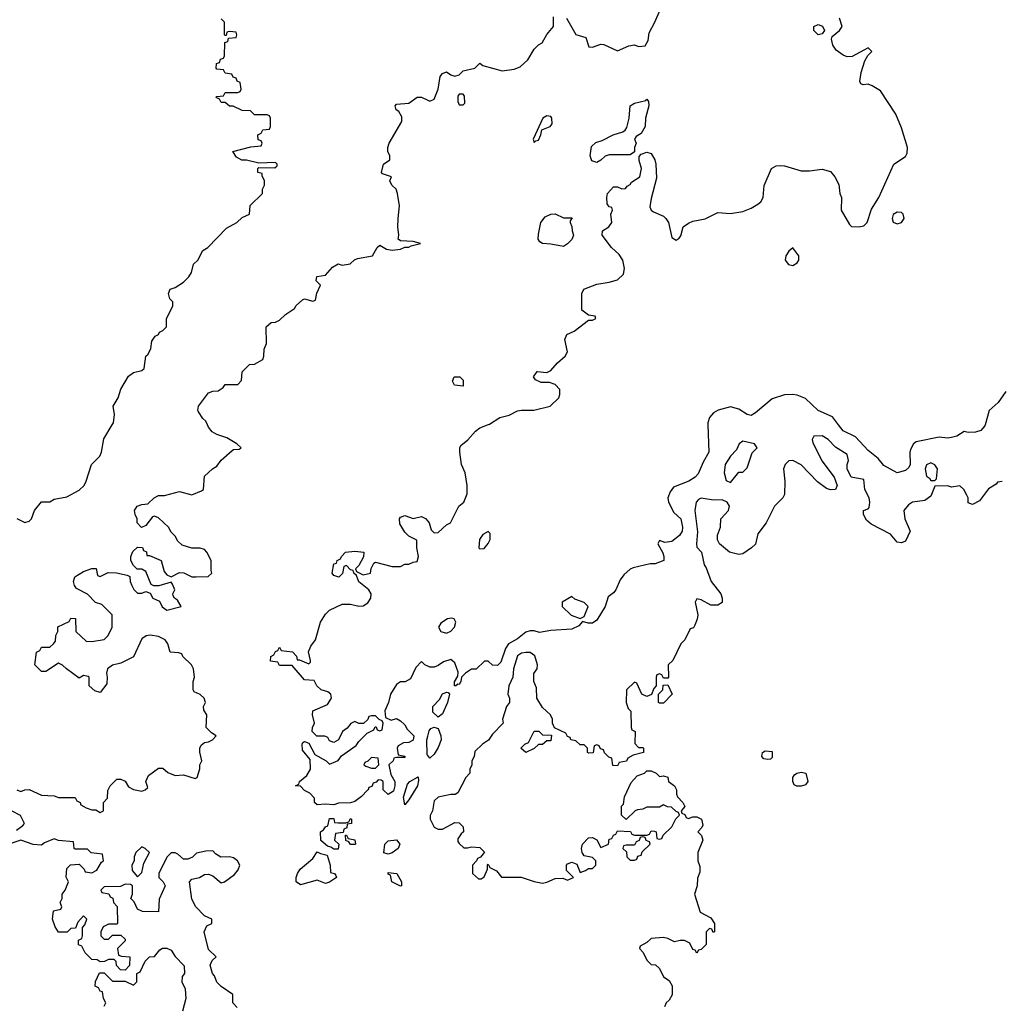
# Model space of a CAD drawing. Header units: inches. Extents: x 2601682 to 2755810, y 449311 to 584050.
# Tile 246 of 256: x 2648045 to 2652739, y 507222 to 511943. Entities that reach past the tile are written whole.
import ezdxf

# ---------------------------------------------------------------- set-up
doc = ezdxf.new("R2010")
doc.units = ezdxf.units.IN
doc.header["$MEASUREMENT"] = 0
for name, color, linetype in [('C6540', 7, 'Continuous'), ('C6541', 7, 'Continuous'), ('C6550', 7, 'Continuous'), ('C6551', 7, 'Continuous')]:
    doc.layers.add(name, color=color, linetype=linetype)

msp = doc.modelspace()

# ---------------------------------------------------------------- linework, layer by layer
at = {"layer": 'C6540', "color": 2}
for points, elevation in [([(2648031.1, 508251.1), (2648050, 508242), (2648068.9, 508251.1), (2648090, 508252), (2648150, 508224.7), (2648210, 508222), (2648230, 508214), (2648310, 508214), (2648318, 508198), (2648334, 508190), (2648338, 508178), (2648363.6, 508163.6), (2648390, 508154), (2648410, 508154), (2648430, 508142), (2648446, 508150), (2648446, 508190), (2648466, 508210), (2648467.3, 508247.3), (2648478, 508270), (2648510, 508301), (2648530, 508302), (2648550, 508292), (2648565.4, 508265.4), (2648590, 508252), (2648630, 508244.7), (2648646, 508250), (2648658, 508262), (2648648.7, 508290), (2648661.2, 508318.8), (2648710, 508354), (2648730, 508354), (2648754.4, 508334.4), (2648790, 508318.8), (2648830, 508322), (2648885.4, 508305.4), (2648895.3, 508310), (2648908.4, 508351.6), (2648908.7, 508370), (2648918, 508390), (2648908.4, 508431.6), (2648908, 508450), (2648914.6, 508465.4), (2648930, 508478), (2648950, 508481), (2648968, 508490), (2648986, 508510), (2648963.1, 508523.1), (2648938, 508550), (2648942, 508610), (2648927.3, 508632.7), (2648926, 508650), (2648935.3, 508670), (2648928, 508690), (2648910, 508708), (2648880.2, 508720.2), (2648875.3, 508730), (2648875.3, 508770), (2648882, 508790), (2648878, 508830), (2648868, 508850), (2648826, 508890), (2648822, 508902), (2648807.3, 508907.3), (2648766, 508910), (2648754, 508950), (2648742, 508970), (2648710, 508985.2), (2648670, 508992.3), (2648650.9, 508989.1), (2648630, 508974), (2648590, 508888), (2648530, 508858), (2648490, 508848.7), (2648466, 508830), (2648461, 508810), (2648464.7, 508790), (2648462, 508758), (2648430, 508718), (2648404.7, 508724.7), (2648378, 508750), (2648378, 508790), (2648373.6, 508793.6), (2648350, 508798), (2648330, 508786), (2648268.7, 508830), (2648250, 508848.7), (2648230, 508858), (2648170, 508818), (2648150, 508818), (2648118, 508850), (2648126, 508910), (2648142, 508918), (2648150, 508934), (2648190, 508934), (2648206, 508950), (2648216.4, 508963.6), (2648218, 508990), (2648228, 509010), (2648227.3, 509032.7), (2648282, 509058), (2648290, 509074), (2648312.7, 509072.7), (2648314, 509010), (2648363.6, 508963.6), (2648390, 508962), (2648450, 508971.3), (2648468.7, 508990), (2648488, 509030), (2648488, 509090), (2648439, 509139), (2648408.7, 509148.7), (2648369.1, 509189.1), (2648316.4, 509216.4), (2648308, 509230), (2648302, 509250), (2648308.4, 509271.6), (2648350, 509298), (2648390, 509311.3), (2648412, 509312), (2648418, 509278), (2648430, 509274), (2648468, 509292), (2648508.4, 509291.6), (2648559.6, 509279.6), (2648572.7, 509272.7), (2648574, 509250), (2648582, 509230), (2648591.6, 509211.6), (2648610, 509194), (2648630, 509194), (2648650, 509202), (2648670, 509194), (2648682, 509170), (2648714.8, 509154.8), (2648727.3, 509127.3), (2648750, 509111.3), (2648818, 509130), (2648800.4, 509160.4), (2648786, 509170), (2648780.4, 509180.4), (2648778, 509190), (2648788, 509210), (2648776.4, 509236.4), (2648770, 509246), (2648710.9, 509229.1), (2648688, 509228), (2648675.3, 509235.3), (2648650, 509298), (2648630, 509308), (2648608, 509308), (2648590, 509326), (2648578, 509350), (2648578, 509370), (2648587.3, 509392.7), (2648610, 509414), (2648632.7, 509412.7), (2648638, 509398), (2648651.6, 509391.6), (2648654, 509374), (2648666, 509374), (2648722, 509350), (2648736.9, 509296.9), (2648750, 509282), (2648770, 509272), (2648810, 509292), (2648831.1, 509291.1), (2648870, 509272), (2648890, 509271.3), (2648947.3, 509272.7), (2648966, 509290), (2648962, 509302), (2648962, 509350), (2648942, 509390), (2648930, 509402), (2648909.1, 509409.1), (2648869.2, 509409.2), (2648824, 509424), (2648803.1, 509443.1), (2648790, 509466), (2648770, 509486), (2648758, 509510), (2648710, 509555.3), (2648690, 509562), (2648681, 509559), (2648650, 509518), (2648628.4, 509508.4), (2648608, 509530), (2648608, 509550), (2648598, 509570), (2648595.3, 509590), (2648608, 509610), (2648630, 509618), (2648659, 509621), (2648689.4, 509650.6), (2648710, 509661), (2648738, 509662), (2648810, 509681), (2648870, 509664.7), (2648916.4, 509683.6), (2648926, 509690), (2648930, 509754), (2648968, 509790), (2648990, 509802), (2649009.5, 509830.5), (2649063.1, 509876.9), (2649070, 509882), (2649096.4, 509883.6), (2649106, 509890), (2649086, 509910), (2649038, 509938), (2648990, 509954), (2648966.8, 509966.8), (2648949, 509990), (2648944.7, 510000)], 10), ([(2648031.6, 509551.6), (2648070, 509532), (2648090, 509538), (2648102, 509550), (2648115.3, 509590), (2648150, 509632), (2648190, 509632), (2648210, 509644.7), (2648270, 509656), (2648330, 509686.8), (2648353.2, 509710), (2648364, 509730), (2648388.7, 509810), (2648429.4, 509850.6), (2648437.2, 509870), (2648447.5, 509932.5), (2648488, 510000)], 14), ([(2650000, 508843), (2649986, 508850), (2649970, 508866), (2649943.6, 508836.4), (2649916.9, 508783.1), (2649891.6, 508768.4), (2649870, 508768), (2649850, 508755.3), (2649821, 508710), (2649811.3, 508668.7), (2649794, 508630), (2649798, 508598), (2649824.7, 508584.7), (2649850, 508592), (2649870, 508582), (2649890, 508562), (2649901, 508541), (2649934, 508510), (2649930, 508488.7), (2649910, 508478), (2649883.6, 508476.4), (2649858, 508462), (2649854, 508450), (2649858, 508418), (2649890, 508412), (2649890, 508406), (2649850, 508406), (2649838, 508402), (2649834, 508390), (2649814, 508370), (2649823.6, 508323.6), (2649842, 508290), (2649842, 508270), (2649835.3, 508244.7), (2649811.1, 508228.9), (2649786, 508250), (2649786, 508290), (2649776.4, 508296.4), (2649762, 508298), (2649752.7, 508287.3), (2649738, 508282), (2649732.7, 508267.3), (2649718, 508262), (2649714, 508250), (2649711.1, 508248.9), (2649682, 508218), (2649650, 508194), (2649630, 508188), (2649572.7, 508187.3), (2649550, 508178), (2649510, 508182), (2649470, 508178), (2649458, 508190), (2649458, 508210), (2649434.6, 508234.6), (2649410, 508248), (2649390, 508268), (2649366, 508270), (2649382, 508278), (2649386, 508290), (2649420.4, 508319.6), (2649438, 508350), (2649436.4, 508396.4), (2649400.4, 508440.4), (2649398, 508470), (2649402, 508478), (2649410, 508482), (2649430, 508474), (2649459.6, 508419.6), (2649514, 508390), (2649530, 508374), (2649570, 508392), (2649586.3, 508413.7), (2649657.2, 508462.8), (2649670, 508482), (2649710, 508522), (2649742, 508538), (2649747.3, 508552.7), (2649752.7, 508552.7), (2649758, 508538), (2649770, 508534), (2649782, 508538), (2649786, 508570), (2649782, 508582), (2649767.3, 508587.3), (2649750, 508606), (2649730, 508606), (2649718, 508602), (2649712.7, 508587.3), (2649692, 508568), (2649670, 508568.7), (2649650, 508578), (2649631.1, 508568.9), (2649614.4, 508545.6), (2649592, 508530), (2649572, 508490), (2649550, 508478), (2649530, 508486), (2649522, 508502), (2649507.3, 508507.3), (2649468.4, 508508.4), (2649446, 508530), (2649448, 508550), (2649458, 508570), (2649448, 508610), (2649448.7, 508630), (2649519.5, 508660.5), (2649539, 508690), (2649535.3, 508710), (2649521.2, 508721.2), (2649488.7, 508730), (2649468, 508750), (2649455.3, 508775.3), (2649410, 508778), (2649350, 508846), (2649290, 508846), (2649282, 508862), (2649247.3, 508867.3), (2649248, 508890), (2649262, 508898), (2649270, 508914), (2649282, 508918), (2649290, 508934), (2649298, 508918), (2649352.7, 508912.7), (2649371.6, 508891.6), (2649374, 508874), (2649386, 508874), (2649430, 508854), (2649438, 508862), (2649438, 508870), (2649428.4, 508911.6), (2649440.2, 508939.8), (2649462, 508970), (2649485.6, 509054.4), (2649510, 509092), (2649530, 509112), (2649590, 509141), (2649630, 509141), (2649670, 509131.3), (2649690, 509132), (2649712.9, 509147.1), (2649728, 509170), (2649728.7, 509190), (2649718, 509210), (2649670, 509248), (2649658, 509278), (2649646, 509290), (2649642, 509302), (2649630, 509306), (2649610, 509326), (2649598, 509322), (2649591.6, 509288.4), (2649574, 509270), (2649550, 509278), (2649542, 509290), (2649550, 509334), (2649562, 509338), (2649566, 509350), (2649582, 509358), (2649586, 509370), (2649606, 509390), (2649650, 509394), (2649694, 509390), (2649692.7, 509367.3), (2649670, 509326), (2649654, 509310), (2649658, 509298), (2649690, 509282), (2649726, 509290), (2649728.4, 509311.6), (2649742, 509338), (2649750, 509342), (2649830, 509321), (2649870, 509321), (2649890, 509332), (2649910, 509332), (2649930, 509342), (2649950, 509344.7), (2649955.3, 509370), (2649948, 509410), (2649947.3, 509447.3), (2649910, 509466), (2649890, 509486), (2649866.3, 509526.3), (2649865.2, 509550), (2649870, 509558), (2649890, 509566), (2649930, 509551), (2649970, 509560.7), (2649990, 509550.8), (2650000, 509538.4)], 6), ([(2650000, 508415.3), (2649998, 508418), (2649995.1, 508490), (2650000, 508508.5)], 6), ([(2648030, 508058), (2648060.4, 508079.6), (2648068, 508090), (2648048.4, 508128.4), (2648006, 508150)], 10), ([(2649087.3, 507207.3), (2649066, 507230), (2649066, 507270), (2649010, 507308), (2648990, 507328), (2648979, 507359), (2648968, 507370), (2648958, 507410), (2648967.3, 507432.7), (2648986, 507450), (2648950, 507486), (2648929, 507570), (2648942, 507598), (2648966, 507610), (2648966, 507630), (2648930, 507646), (2648888.7, 507690), (2648870, 507726), (2648858, 507810), (2648870, 507822), (2648906, 507830), (2648930, 507844.7), (2648950, 507846), (2648970, 507838), (2649010, 507804.7), (2649026, 507810), (2649074.8, 507845.2), (2649092.1, 507867.9), (2649099, 507890), (2649088.7, 507910), (2649070, 507924), (2649050, 507929), (2649008.4, 507928.4), (2648983.1, 507943.1), (2648970, 507958), (2648936.4, 507956.4), (2648892.7, 507947.3), (2648872.7, 507927.3), (2648850, 507918), (2648830, 507918), (2648802, 507942), (2648790, 507948), (2648770, 507948), (2648750, 507928), (2648712, 507850), (2648712, 507830), (2648732, 507810), (2648742, 507790), (2648712.7, 507727.3), (2648710, 507666), (2648632.7, 507667.3), (2648610, 507678), (2648593.6, 507713.6), (2648578, 507730), (2648586, 507750), (2648586, 507790), (2648576.4, 507796.4), (2648550, 507798), (2648527.3, 507787.3), (2648450, 507786), (2648434, 507770), (2648438, 507758), (2648472.7, 507752.7), (2648478, 507738), (2648491.6, 507731.6), (2648494, 507710), (2648511.6, 507691.6), (2648514, 507610), (2648510, 507606), (2648470, 507606), (2648445.4, 507594.6), (2648434, 507570), (2648434, 507550), (2648450, 507534), (2648470, 507534), (2648490, 507554), (2648530, 507554), (2648550, 507534), (2648550, 507526), (2648514, 507490), (2648518, 507458), (2648532.7, 507452.7), (2648572, 507450), (2648571.6, 507408.4), (2648550, 507386), (2648527.3, 507387.3), (2648508.4, 507408.4), (2648507.3, 507427.3), (2648498, 507438), (2648470, 507438), (2648451.6, 507428.4), (2648430, 507426), (2648416.4, 507436.4), (2648390, 507438), (2648358, 507470), (2648342, 507502), (2648327.3, 507507.3), (2648326, 507530), (2648342, 507538), (2648346, 507550), (2648346, 507590), (2648356.4, 507603.6), (2648366, 507630), (2648350, 507646), (2648323.6, 507616.4), (2648312.7, 507587.3), (2648290, 507586), (2648271.6, 507568.4), (2648230, 507568), (2648214.6, 507594.6), (2648202, 507630), (2648206, 507670), (2648242, 507678), (2648246, 507690), (2648238, 507710), (2648248, 507730), (2648249, 507751), (2648262, 507770), (2648278, 507810), (2648267.3, 507832.7), (2648270, 507874), (2648288.4, 507891.6), (2648330, 507894), (2648354, 507870), (2648358, 507858), (2648390, 507852), (2648414.6, 507865.4), (2648436.4, 507903.6), (2648446, 507910), (2648442, 507942), (2648388, 507948), (2648370, 507966), (2648310, 507966), (2648306, 507970), (2648302, 508002), (2648230, 508008), (2648210, 508015.3), (2648163.6, 507996.4), (2648150, 507986), (2648110, 507988), (2648050, 508008.7), (2647970, 507982)], 10), ([(2648450, 507214), (2648458, 507230), (2648446, 507250), (2648442, 507282), (2648430, 507286), (2648422, 507302), (2648406, 507310), (2648408.4, 507331.6), (2648427.3, 507372.7), (2648450, 507374), (2648490, 507334), (2648550, 507334), (2648590, 507314), (2648606, 507330), (2648606, 507370), (2648622, 507378), (2648646, 507430), (2648666, 507450), (2648690, 507452), (2648716.4, 507483.6), (2648728.4, 507491.6), (2648750, 507492), (2648770, 507482), (2648790, 507452), (2648832.7, 507407.3), (2648834, 507370), (2648823.6, 507356.4), (2648822, 507330), (2648836.9, 507296.9), (2648841, 507250), (2648824.7, 507190)], 10)]:
    msp.add_lwpolyline(points, dxfattribs=dict(at, elevation=elevation))
for points, elevation in [([(2649730, 508406), (2649712.7, 508387.3), (2649698, 508382), (2649694, 508370), (2649703.6, 508363.6), (2649730, 508354), (2649750, 508354), (2649766, 508370), (2649762, 508402)], 6), ([(2649890, 508178), (2649884.1, 508215.9), (2649902.5, 508277.5), (2649914, 508290), (2649953.7, 508313.7), (2649955.9, 508295.9), (2649950.2, 508269.8), (2649910, 508202)], 6), ([(2649550, 507966), (2649536.4, 507976.4), (2649520.4, 507980.4), (2649487.3, 508007.3), (2649486, 508050), (2649500.4, 508059.6), (2649510, 508074), (2649522, 508078), (2649530, 508114), (2649550, 508114), (2649554, 508094), (2649570, 508092), (2649607.3, 508092.7), (2649622, 508098), (2649630, 508114), (2649634, 508110), (2649634, 508090), (2649614, 508086), (2649611.6, 508068.4), (2649598, 508062), (2649594, 508046), (2649558, 508042), (2649554, 508010), (2649574, 507990), (2649570, 507966)], 6), ([(2649630, 507988), (2649622, 508002), (2649607.3, 508007.3), (2649606, 508034), (2649610, 508034), (2649618, 508018), (2649651.1, 508011.1), (2649654, 507990), (2649650, 507988)], 6), ([(2648630, 507978), (2648602, 507950), (2648594, 507930), (2648594, 507910), (2648582, 507890), (2648583.6, 507863.6), (2648610, 507834), (2648630, 507854), (2648640.4, 507899.6), (2648666, 507950), (2648646, 507970)], 10), ([(2649810, 507942), (2649789, 507949), (2649794, 507990), (2649810, 508006), (2649850, 508010.8), (2649866, 507990), (2649858.8, 507970), (2649830, 507949)], 6), ([(2649510, 507802), (2649470, 507818), (2649390, 507795.3), (2649369.4, 507809.4), (2649369.3, 507830.7), (2649375.3, 507850), (2649389.4, 507870.6), (2649450, 507922), (2649470, 507954), (2649485.4, 507945.4), (2649518, 507938), (2649532, 507890), (2649534, 507854), (2649554, 507850), (2649559.6, 507839.6), (2649562, 507830), (2649530, 507808)], 6), ([(2649870, 507788.7), (2649828, 507810), (2649822, 507842), (2649810, 507846), (2649810, 507854), (2649852, 507850), (2649874, 507810), (2649874, 507790)], 6)]:
    msp.add_lwpolyline(points, close=True, dxfattribs=dict(at, elevation=elevation))
at = {"layer": 'C6541', "color": 2}
for points, elevation in [([(2648488, 510000), (2648494, 510010), (2648499, 510050), (2648493.2, 510090), (2648516, 510130), (2648529.3, 510170.7), (2648566, 510234), (2648590, 510250.7), (2648630, 510261), (2648642, 510270), (2648649, 510330), (2648660.2, 510339.8), (2648673.2, 510366.8), (2648678, 510402), (2648694.6, 510425.4), (2648710, 510434), (2648714.6, 510445.4), (2648730, 510452), (2648748, 510470), (2648748, 510510), (2648778, 510570), (2648778, 510590), (2648764.7, 510604.7), (2648758, 510630), (2648766, 510650), (2648790, 510658), (2648830, 510684.7), (2648855.3, 510710), (2648868.7, 510730), (2648878, 510770), (2648898, 510790), (2648923.1, 510836.9), (2648946, 510850), (2649036.4, 510943.6), (2649086, 510970), (2649110, 510994), (2649146, 511010), (2649148.4, 511051.6), (2649208, 511110), (2649208, 511130), (2649218, 511150), (2649218, 511170), (2649206, 511194), (2649206, 511206), (2649186, 511210), (2649186, 511230), (2649190, 511234), (2649267.3, 511232.7), (2649278, 511242), (2649278, 511250), (2649270, 511258), (2649190, 511255.3), (2649131.6, 511268.4), (2649109, 511269), (2649083.1, 511283.1), (2649066, 511310), (2649152.7, 511332.7), (2649202, 511338), (2649206, 511350), (2649202, 511362), (2649187.3, 511367.3), (2649186, 511390), (2649202, 511398), (2649210, 511414), (2649242, 511418), (2649246, 511430), (2649246, 511470), (2649242, 511482), (2649230, 511486), (2649170, 511486), (2649150, 511506), (2649110, 511508), (2649067.3, 511527.3), (2649050, 511528), (2649030, 511546), (2649010, 511546), (2649002, 511562), (2648986, 511570), (2648990, 511574), (2649022, 511578), (2649030, 511594), (2649090, 511594), (2649102, 511598), (2649106, 511610), (2649102, 511642), (2649087.3, 511647.3), (2649082, 511662), (2649067.3, 511667.3), (2649062, 511682), (2649030, 511686), (2649022, 511702), (2648990, 511706), (2648986, 511710), (2648987.3, 511732.7), (2649002, 511738), (2649007.3, 511752.7), (2649022, 511758), (2649026, 511770), (2649027.3, 511832.7), (2649042, 511838), (2649046, 511854), (2649082, 511858), (2649086, 511870), (2649082, 511882), (2649050, 511886), (2649038, 511882), (2649034, 511866), (2649030, 511866), (2649026, 511870), (2649026, 511930), (2649010, 511946)], 14), ([(2648944.7, 510000), (2648937.2, 510017.2), (2648922, 510030), (2648902, 510062), (2648899, 510070), (2648902, 510090), (2648950, 510154), (2648970, 510162), (2648996.4, 510163.6), (2649020.4, 510179.6), (2649030, 510194), (2649090, 510194), (2649107.3, 510212.7), (2649110, 510254), (2649146, 510290), (2649170, 510292), (2649210, 510314), (2649215.3, 510330), (2649216.4, 510363.6), (2649228, 510390), (2649226, 510470), (2649250, 510491.3), (2649270, 510492), (2649290, 510502), (2649318, 510530), (2649362, 510558), (2649370, 510572), (2649400.2, 510599.8), (2649410, 510604.7), (2649450, 510594), (2649462, 510598), (2649468.4, 510631.6), (2649486, 510670), (2649466, 510690), (2649468.7, 510711.3), (2649510, 510718), (2649544, 510756), (2649570, 510772), (2649590, 510766), (2649628.4, 510771.6), (2649649, 510791), (2649662.7, 510797.3), (2649735.3, 510810), (2649758, 510850), (2649770, 510862), (2649802.8, 510842.8), (2649830, 510837.3), (2649870, 510842.8), (2649890, 510852), (2649910, 510852), (2649921.2, 510858.8), (2649966, 510870), (2649930, 510879), (2649870, 510882), (2649858, 510890), (2649862, 510910), (2649857.2, 510950), (2649859, 510990), (2649865.2, 511050), (2649855.3, 511110), (2649848, 511130), (2649828, 511150), (2649818, 511170), (2649826, 511190), (2649784, 511204), (2649778, 511210), (2649788.7, 511250), (2649818, 511270), (2649818, 511290), (2649808.7, 511310), (2649808.7, 511330), (2649815.3, 511350), (2649875.3, 511455.3), (2649876.4, 511476.4), (2649862, 511502), (2649849.2, 511510), (2649844, 511530), (2649850, 511538), (2649910, 511542), (2649950, 511571.3), (2649970, 511571.3), (2650000, 511556.8)], 10)]:
    msp.add_lwpolyline(points, dxfattribs=dict(at, elevation=elevation))
at = {"layer": 'C6550', "color": 2}
for points, elevation in [([(2651342.3, 510000), (2651346.8, 509870), (2651319.1, 509820.9), (2651295.3, 509764.7), (2651282, 509750), (2651251.3, 509730), (2651178, 509702), (2651160.9, 509679.1), (2651150.9, 509650.9), (2651154, 509630), (2651179.8, 509579.8), (2651212.4, 509550), (2651220.7, 509510), (2651218.8, 509490), (2651206.8, 509470), (2651170, 509441.2), (2651136.4, 509436.4), (2651110, 509446), (2651102, 509430), (2651126.4, 509386.4), (2651131.3, 509370), (2651130.6, 509349.4), (2651090, 509334), (2651065.4, 509334.6), (2650984.5, 509315.5), (2650970, 509309), (2650939.1, 509280.9), (2650922.5, 509257.5), (2650901, 509210), (2650890, 509195.3), (2650864, 509176), (2650850.8, 509130), (2650810, 509064), (2650789.1, 509049.1), (2650769, 509049), (2650742, 509058), (2650723.6, 509036.4), (2650690, 509021.2), (2650590, 509014), (2650534.8, 509005.2), (2650510, 509012.7), (2650490, 509012.7), (2650470, 509006.6), (2650430, 508974.5), (2650387.3, 508950), (2650372.1, 508927.9), (2650350, 508862), (2650333.7, 508846.3), (2650310, 508848), (2650290, 508868), (2650272.7, 508867.3), (2650231.6, 508828.4), (2650210, 508829), (2650181, 508810), (2650162, 508790), (2650158.8, 508770), (2650150, 508755.3), (2650143.6, 508756.4), (2650134, 508750), (2650128, 508750), (2650128.9, 508768.9), (2650144.7, 508795.3), (2650145.2, 508814.8), (2650130, 508859), (2650110, 508875.3), (2650075.3, 508864.7), (2650050, 508846), (2650030, 508838), (2650010, 508838), (2650000, 508843)], 6), ([(2650000, 509538.4), (2650006.8, 509530), (2650016.9, 509496.9), (2650030, 509482), (2650050, 509484.7), (2650090, 509521), (2650109.2, 509530.8), (2650148.7, 509610), (2650173.2, 509630), (2650189.3, 509670), (2650189.2, 509710), (2650179.3, 509770), (2650161.2, 509810), (2650154, 509870), (2650154, 509890), (2650159, 509901), (2650192.1, 509927.9), (2650229, 509970), (2650250, 509986.8), (2650287, 510000)], 6), ([(2652671.3, 510000), (2652670, 509995.3), (2652650, 509974), (2652624.7, 509964.7), (2652590, 509964), (2652570, 509968.7), (2652534.4, 509945.6), (2652510, 509939.6), (2652490, 509936.9), (2652450, 509941.6), (2652340.4, 509919.6), (2652326.8, 509910), (2652314.6, 509885.4), (2652310.5, 509870), (2652312, 509810), (2652304.9, 509795.1), (2652290, 509780.9), (2652250, 509769.6), (2652185.8, 509805.8), (2652158.4, 509838.4), (2652110, 509878), (2652050, 509942.9), (2651990, 509972.3), (2651968.6, 510000)], 6), ([(2652751.6, 509728.4), (2652730, 509726), (2652723.6, 509716.4), (2652686.8, 509693.2), (2652643.6, 509636.4), (2652610, 509618), (2652590, 509626), (2652588.7, 509650), (2652583.1, 509663.1), (2652568, 509690), (2652550, 509708), (2652510, 509702), (2652490, 509708), (2652430, 509706), (2652410, 509658), (2652382, 509638), (2652322, 509630), (2652302.8, 509617.2), (2652282, 509590), (2652286, 509550), (2652312, 509490), (2652290, 509442), (2652270, 509435.3), (2652250, 509438), (2652216.6, 509476.6), (2652124.7, 509524.7), (2652103.1, 509543.1), (2652088, 509570), (2652088, 509590), (2652110, 509598), (2652115.1, 509604.9), (2652118, 509630), (2652115.1, 509650), (2652095.1, 509690), (2652090, 509738), (2652029.4, 509749.4), (2652009, 509790), (2652009.1, 509810.9), (2652015.3, 509830), (2652010, 509858), (2651953.2, 509893.2), (2651918, 509930), (2651890, 509948), (2651850, 509946), (2651842, 509930), (2651844.7, 509915.3), (2651888.4, 509828.4), (2651946.8, 509750), (2651962, 509710), (2651954, 509690), (2651930, 509688), (2651910, 509695.3), (2651866.8, 509726.8), (2651790, 509808.7), (2651750, 509828.7), (2651730, 509828), (2651712, 509810), (2651704.7, 509790), (2651711, 509730), (2651710, 509666), (2651702, 509650), (2651662, 509610), (2651622, 509530), (2651582, 509478), (2651570, 509428), (2651552, 509410), (2651510, 509382), (2651490, 509378), (2651446, 509390), (2651398, 509430), (2651388.9, 509448.9), (2651389.1, 509470.9), (2651402, 509510), (2651404, 509550), (2651441.2, 509590), (2651445.2, 509610), (2651435.3, 509630), (2651410, 509641.2), (2651370, 509639.3), (2651310, 509649), (2651298, 509642), (2651286, 509630), (2651279.1, 509590), (2651293.2, 509486.8), (2651287.3, 509430), (2651290, 509414), (2651312, 509390), (2651324.7, 509330), (2651334.8, 509314.8), (2651358.8, 509250), (2651403.8, 509190), (2651410.6, 509170), (2651410.6, 509149.4), (2651390, 509136), (2651356.5, 509136.5), (2651310, 509162), (2651290, 509166), (2651282, 509150), (2651294, 509090), (2651291.1, 509068.9), (2651279.6, 509040.4), (2651272.7, 509027.3), (2651258, 509022), (2651232, 508970), (2651212, 508950), (2651174, 508870), (2651152, 508850), (2651154, 508790), (2651150, 508786), (2651130, 508786), (2651122, 508802), (2651110, 508806), (2651098, 508802), (2651094, 508790), (2651094, 508750), (2651083.6, 508736.4), (2651072.7, 508707.3), (2651050, 508698), (2651026, 508710), (2651002, 508762), (2650990, 508766), (2650952, 508730), (2650951.3, 508670), (2650961, 508641), (2650972.7, 508627.3), (2650974, 508550), (2650978, 508538), (2650994, 508530), (2650992.7, 508472.7), (2651010, 508454), (2651030, 508454), (2651034, 508450), (2651034, 508430), (2650983.6, 508416.4), (2650958, 508402), (2650951.6, 508388.4), (2650918, 508382), (2650910, 508366), (2650887.3, 508367.3), (2650882, 508402), (2650867.3, 508407.3), (2650847.3, 508427.3), (2650842, 508442), (2650827.3, 508447.3), (2650822, 508462), (2650810, 508466), (2650798, 508462), (2650792.7, 508427.3), (2650770, 508426), (2650766, 508430), (2650766, 508450), (2650750, 508466), (2650730, 508466), (2650710, 508486), (2650686, 508490), (2650682, 508502), (2650670, 508506), (2650662, 508522), (2650607.3, 508547.3), (2650598, 508570), (2650598, 508590), (2650588, 508610), (2650550, 508646), (2650522, 508690), (2650520.4, 508740.4), (2650508, 508770), (2650508.4, 508808.4), (2650524, 508830), (2650526, 508850), (2650512.8, 508892.8), (2650490, 508909.4), (2650470, 508909.4), (2650450, 508906), (2650430, 508892.7), (2650410.5, 508830), (2650407, 508790), (2650388.4, 508750), (2650384, 508710), (2650391.3, 508690), (2650391.3, 508670), (2650378, 508650), (2650358, 508590), (2650362, 508570), (2650310, 508518), (2650291.1, 508488.9), (2650262, 508470), (2650226, 508434), (2650222, 508410), (2650212, 508390), (2650212, 508370), (2650202, 508350), (2650202, 508330), (2650182, 508310), (2650143.6, 508236.4), (2650131.1, 508228.9), (2650110, 508228.7), (2650050, 508215.3), (2650030, 508198), (2650022, 508150), (2650011.6, 508128.4), (2650011.3, 508110), (2650030, 508072), (2650050, 508062), (2650070, 508062), (2650130, 508094), (2650150, 508092), (2650170, 508074), (2650172, 508050), (2650159.6, 508040.4), (2650143.6, 508016.4), (2650143.6, 508003.6), (2650150, 507994), (2650172.7, 507972.7), (2650190, 507972), (2650210, 507978), (2650250, 507974), (2650271.6, 507951.6), (2650252.7, 507927.3), (2650238, 507922), (2650234, 507910), (2650214, 507890), (2650214, 507850), (2650243.6, 507823.6), (2650256.4, 507823.6), (2650270, 507834), (2650286, 507870), (2650286, 507890), (2650290, 507894), (2650298, 507878), (2650330, 507862), (2650352.7, 507832.7), (2650448.4, 507831.6), (2650510.7, 507810.7), (2650550, 507804), (2650570, 507807.3), (2650610, 507825.5), (2650646.8, 507826.8), (2650670, 507818), (2650698, 507830), (2650664.1, 507864.1), (2650664.5, 507890), (2650670, 507896.3), (2650690, 507904), (2650713.7, 507893.7), (2650730, 507854), (2650756.4, 507863.6), (2650770, 507874), (2650790, 507874), (2650806, 507890), (2650806, 507910), (2650790, 507926), (2650750, 507934), (2650739.3, 507950), (2650737, 507970), (2650742, 507990), (2650770, 508020.7), (2650790, 508022.8), (2650810.7, 508010.7), (2650830, 507974), (2650866, 507990), (2650870, 508014), (2650882, 508018), (2650890, 508034), (2650902, 508038), (2650910, 508054), (2650971.6, 508051.6), (2650978, 508038), (2650990, 508034), (2651050, 508034), (2651062, 508038), (2651070, 508054), (2651087.3, 508052.7), (2651094, 508050), (2651098, 508018), (2651110, 508014), (2651122, 508018), (2651127.3, 508032.7), (2651170, 508074), (2651188.4, 508111.6), (2651206, 508130), (2651202, 508142), (2651190, 508146), (2651167.3, 508167.3), (2651148.4, 508168.4), (2651130, 508178), (2651110, 508168), (2651050, 508168), (2651030, 508158), (2651005.4, 508154.6), (2650994, 508150), (2650950, 508108), (2650928.9, 508128.9), (2650928.4, 508171.6), (2650938, 508182), (2650943.1, 508216.9), (2650974.6, 508285.4), (2651002.7, 508317.3), (2651038, 508330), (2651050, 508342), (2651070, 508342), (2651094, 508330), (2651110, 508314), (2651130, 508318), (2651150, 508312), (2651154, 508290), (2651182, 508270), (2651191.3, 508250), (2651191.3, 508230), (2651196.9, 508216.9), (2651222, 508190), (2651232, 508170), (2651214, 508150), (2651218, 508138), (2651232, 508132), (2651238, 508118), (2651250, 508114), (2651270, 508122), (2651290, 508122), (2651311.3, 508110), (2651318, 508082), (2651314, 508070), (2651294, 508050), (2651311.6, 508031.6), (2651318, 508010), (2651294, 507950), (2651294, 507910), (2651303.6, 507883.6), (2651303.6, 507856.4), (2651292.7, 507827.3), (2651291.3, 507790), (2651278, 507750), (2651304.7, 507664.7), (2651356.9, 507636.9), (2651374, 507610), (2651374, 507570), (2651367.3, 507567.3), (2651362, 507582), (2651350, 507586), (2651334, 507570), (2651334, 507510), (2651310, 507486), (2651298, 507482), (2651290, 507468), (2651282, 507482), (2651270, 507486), (2651255.3, 507515.3), (2651230, 507528), (2651210, 507528.7), (2651182, 507522), (2651150, 507538), (2651130, 507542), (2651070, 507538), (2651050, 507518), (2651018, 507502), (2651014, 507490), (2651031.6, 507471.6), (2651050, 507434), (2651070, 507414), (2651091.6, 507411.6), (2651110, 507394), (2651130, 507354), (2651156.9, 507336.9), (2651171.6, 507311.6), (2651171.6, 507268.4), (2651156.9, 507243.1), (2651142, 507230), (2651134, 507210)], 10), ([(2650000, 508508.5), (2650006.6, 508533.4), (2650015.5, 508544.5), (2650030, 508551.3), (2650050, 508544), (2650062.6, 508510), (2650063.7, 508490), (2650050, 508453.2), (2650030, 508421.2), (2650010, 508402), (2650000, 508415.3)], 6)]:
    msp.add_lwpolyline(points, dxfattribs=dict(at, elevation=elevation))
for points, elevation in [([(2651510, 509922), (2651492, 509910), (2651479.3, 509880.7), (2651451.3, 509850), (2651424.7, 509810), (2651420.7, 509770), (2651430, 509734), (2651450, 509724.7), (2651490, 509774), (2651510, 509774), (2651530, 509794), (2651554.6, 509865.4), (2651578, 509890), (2651566, 509910)], 10), ([(2652410, 509818), (2652390, 509808), (2652384, 509790), (2652390, 509754), (2652404.7, 509744.7), (2652410, 509734), (2652430, 509734), (2652438, 509742), (2652442, 509790), (2652430, 509808)], 10), ([(2650290, 509489), (2650264.7, 509475.3), (2650247.3, 509450), (2650244.7, 509410), (2650250, 509406), (2650270, 509407.3), (2650290, 509430.8), (2650299.6, 509450), (2650298.9, 509478.9)], 6), ([(2650690, 509178), (2650644.7, 509150), (2650644.7, 509130), (2650687.5, 509087.5), (2650730, 509072), (2650750, 509082), (2650768, 509130), (2650750, 509148), (2650704, 509164)], 6), ([(2650113.2, 509073.2), (2650094, 509070), (2650062, 509050), (2650052, 509030), (2650062, 509010), (2650090, 509002), (2650110, 509012), (2650128, 509030), (2650134, 509054), (2650126, 509070)], 6), ([(2651110, 508666), (2651106, 508670), (2651106, 508710), (2651126, 508730), (2651127.3, 508752.7), (2651150, 508754), (2651171.1, 508708.9), (2651130, 508666)], 10), ([(2650050, 508599), (2650023.7, 508623.7), (2650024, 508650), (2650056.9, 508683.1), (2650070, 508711), (2650090, 508718.8), (2650097.3, 508717.3), (2650104.7, 508710), (2650094.9, 508670), (2650070, 508615.1)], 6), ([(2650470, 508429), (2650446, 508450), (2650466, 508470), (2650482, 508478), (2650510, 508532), (2650531.6, 508531.6), (2650550, 508514), (2650592.7, 508512.7), (2650590, 508486), (2650570, 508486), (2650550, 508468), (2650530, 508468), (2650510, 508448)], 10), ([(2651630, 508395.3), (2651610, 508399), (2651601.2, 508410), (2651604, 508430), (2651616.9, 508436.9), (2651650, 508434), (2651650, 508406), (2651642, 508398)], 10), ([(2651768.4, 508268.4), (2651755.3, 508275.3), (2651748.7, 508290), (2651748.7, 508310), (2651758, 508322), (2651769.3, 508330.7), (2651790, 508334.8), (2651811.3, 508330), (2651821, 508290), (2651810, 508275.3), (2651790, 508269)], 10), ([(2651030, 508026), (2651018, 508022), (2651012.7, 508007.3), (2650998, 508002), (2650990, 507986), (2650950, 507986), (2650938, 507982), (2650934, 507970), (2650952.7, 507952.7), (2650954, 507930), (2650970, 507914), (2650990, 507914), (2651002, 507918), (2651007.3, 507932.7), (2651022, 507938), (2651027.3, 507952.7), (2651066, 507990), (2651062, 508002), (2651047.3, 508007.3), (2651042, 508022)], 10)]:
    msp.add_lwpolyline(points, close=True, dxfattribs=dict(at, elevation=elevation))
at = {"layer": 'C6551', "color": 2}
for points, elevation in [([(2650664.7, 511950), (2650710, 511872), (2650756.9, 511856.9), (2650772, 511812), (2650790, 511811.3), (2650830, 511824.7), (2650843.6, 511823.6), (2650910, 511794), (2650963.1, 511816.9), (2650990, 511822), (2651010, 511814), (2651042, 511818), (2651056.4, 511843.6), (2651060.4, 511879.6), (2651088.9, 511931.1), (2651114, 511990)], 10), ([(2650000, 511556.8), (2650010, 511552), (2650030, 511562), (2650049.2, 511610), (2650059, 511670), (2650070, 511684.7), (2650090, 511692), (2650110, 511678), (2650130, 511671.3), (2650150, 511678), (2650170, 511698), (2650226, 511710), (2650250, 511734), (2650263.6, 511723.6), (2650356.9, 511696.9), (2650414.5, 511705.5), (2650443.3, 511716.7), (2650479, 511750), (2650510, 511802), (2650530, 511822), (2650548.4, 511831.6), (2650570, 511872), (2650602, 511910), (2650603.1, 511956.9)], 10), ([(2650287, 510000), (2650296.6, 510003.4), (2650345.2, 510034.8), (2650390, 510046.8), (2650430, 510066.8), (2650450, 510071.3), (2650508.9, 510071.1), (2650586, 510090), (2650628, 510130), (2650633.6, 510146.4), (2650633.2, 510170), (2650610, 510194), (2650583.1, 510203.1), (2650543.1, 510203.1), (2650516.4, 510216.4), (2650506, 510230), (2650524, 510256), (2650570, 510251), (2650590, 510261), (2650622.4, 510297.6), (2650659, 510330), (2650669.2, 510350), (2650656.2, 510410), (2650666.5, 510433.5), (2650702, 510450), (2650770, 510502), (2650790, 510502), (2650806, 510510), (2650802, 510522), (2650770, 510526), (2650738, 510550), (2650738, 510630), (2650748, 510650), (2650810, 510674), (2650870, 510684), (2650910, 510696), (2650938, 510722), (2650942.7, 510750), (2650935.1, 510790), (2650917.1, 510817.1), (2650881.2, 510850), (2650835.3, 510910), (2650838, 510930), (2650868, 510950), (2650882, 510970), (2650878, 511010), (2650886, 511030), (2650882, 511042), (2650870, 511046), (2650860.4, 511060.4), (2650858, 511090), (2650862, 511110), (2650890, 511142), (2650910, 511142), (2650930, 511132), (2650947.3, 511132.7), (2650955.3, 511144.7), (2650970, 511152), (2650976.5, 511163.5), (2651016, 511190), (2651023.7, 511230), (2651013.2, 511266.8), (2651013.6, 511286.4), (2651022.7, 511297.3), (2651050, 511306.8), (2651070, 511301), (2651088, 511270), (2651092.7, 511250), (2651096.8, 511183.2), (2651070, 511086), (2651064.7, 511044.7), (2651071.3, 511030), (2651082, 511022), (2651130, 511000.4), (2651140.4, 510990), (2651153.7, 510970), (2651170, 510898), (2651190, 510886), (2651204.7, 510895.3), (2651212.9, 510907.1), (2651224.5, 510950), (2651250, 510967.7), (2651270, 510976.3), (2651330, 510987.3), (2651390, 511018), (2651450, 511013.4), (2651510, 511022.6), (2651550, 511038.7), (2651581.5, 511058.6), (2651596, 511070), (2651607, 511090), (2651612.5, 511147.5), (2651646.6, 511230), (2651670, 511241.6), (2651690, 511243.8), (2651710, 511242), (2651790, 511218.8), (2651830, 511218), (2651890, 511226.8), (2651930, 511214.8), (2651950.7, 511190), (2651970, 511152), (2651974.8, 511110), (2651982.8, 511090), (2651980.7, 511030), (2652021.3, 510961.3), (2652030.6, 510950.6), (2652066, 510950), (2652090, 510954), (2652106, 510970), (2652125.8, 511034.2), (2652161.2, 511090), (2652234, 511250), (2652290, 511286), (2652297.2, 511302.8), (2652298, 511330), (2652270, 511424), (2652242.4, 511490), (2652170, 511601.2), (2652130, 511626), (2652110, 511632.7), (2652086, 511630), (2652075.3, 511635.3), (2652070, 511646), (2652076, 511690), (2652094.8, 511745.2), (2652108.9, 511771.1), (2652128, 511790), (2652110, 511808), (2652033.4, 511766.6), (2652010, 511765.2), (2651990, 511771.8), (2651957, 511797), (2651940.7, 511820.7), (2651934, 511850), (2651938.4, 511861.6), (2651973.2, 511890), (2651985.2, 511910), (2651973.2, 511950)], 6), ([(2651968.6, 510000), (2651938.8, 510038.8), (2651870, 510069.6), (2651810, 510126), (2651770, 510142.7), (2651750, 510146.6), (2651710, 510144.5), (2651650, 510124.5), (2651570, 510057.2), (2651550, 510045.2), (2651530, 510049.3), (2651490, 510076), (2651450, 510086), (2651392, 510070), (2651370, 510057.2), (2651350, 510035.3), (2651342, 510010), (2651342.3, 510000)], 6), ([(2652770, 510160.9), (2652732.5, 510107.5), (2652690.5, 510069.5), (2652671.3, 510000)], 6)]:
    msp.add_lwpolyline(points, dxfattribs=dict(at, elevation=elevation))
for points, elevation in [([(2651870, 511869.5), (2651849.3, 511890), (2651849.2, 511910), (2651870, 511919.1), (2651892.2, 511912.2), (2651900.7, 511890), (2651890, 511874)], 6), ([(2650170, 511586), (2650150, 511586), (2650144.7, 511575.3), (2650144.7, 511550), (2650150, 511534), (2650170, 511534), (2650178, 511542), (2650176.4, 511576.4)], 10), ([(2650810, 511258), (2650786.3, 511266.3), (2650779, 511290), (2650784.7, 511335.3), (2650806, 511354), (2650836.5, 511363.5), (2650888, 511390), (2650935.1, 511404.9), (2650946.6, 511413.4), (2650954.5, 511425.5), (2650965.6, 511470), (2650969.7, 511530.4), (2650990, 511543), (2651045.2, 511554.8), (2651050, 511562), (2651058, 511550), (2651058.8, 511530), (2651042.8, 511470), (2651042, 511430), (2651022.8, 511397.2), (2650998, 511382), (2650991.3, 511370), (2650998, 511350), (2650991, 511330), (2650991.3, 511308.7), (2650970, 511295.3), (2650870, 511295.3), (2650850, 511288), (2650830, 511268.7)], 6), ([(2650570, 511482), (2650552, 511470), (2650504.7, 511370), (2650510, 511354), (2650518, 511362), (2650530, 511364.7), (2650542, 511390), (2650546, 511414), (2650586, 511430), (2650596.4, 511443.6), (2650595.3, 511470), (2650590, 511478)], 10), ([(2650650, 510992), (2650692, 510992), (2650682, 510978), (2650682, 510970), (2650690.9, 510950.9), (2650691.3, 510930), (2650698, 510910), (2650690.8, 510889.2), (2650670, 510868), (2650650, 510855.3), (2650590, 510866.6), (2650550, 510869), (2650537.2, 510877.2), (2650529, 510890), (2650530, 510914), (2650542, 510970), (2650562.7, 510997.3), (2650590, 511011), (2650610, 511011.3)], 6), ([(2652250, 511019.5), (2652230, 511008), (2652224.9, 510990), (2652230, 510972), (2652250, 510964), (2652270, 510971), (2652282.7, 510990), (2652278, 511010), (2652270, 511018)], 6), ([(2651750, 510849), (2651730, 510833.2), (2651715.8, 510810), (2651712.7, 510790), (2651729, 510769), (2651750, 510764.9), (2651770, 510776.3), (2651778.7, 510790), (2651778, 510810)], 6), ([(2650170, 510186), (2650128, 510190), (2650118, 510210), (2650126, 510230), (2650154, 510230), (2650170, 510214)], 6)]:
    msp.add_lwpolyline(points, close=True, dxfattribs=dict(at, elevation=elevation))

doc.saveas('drawing.dxf')
